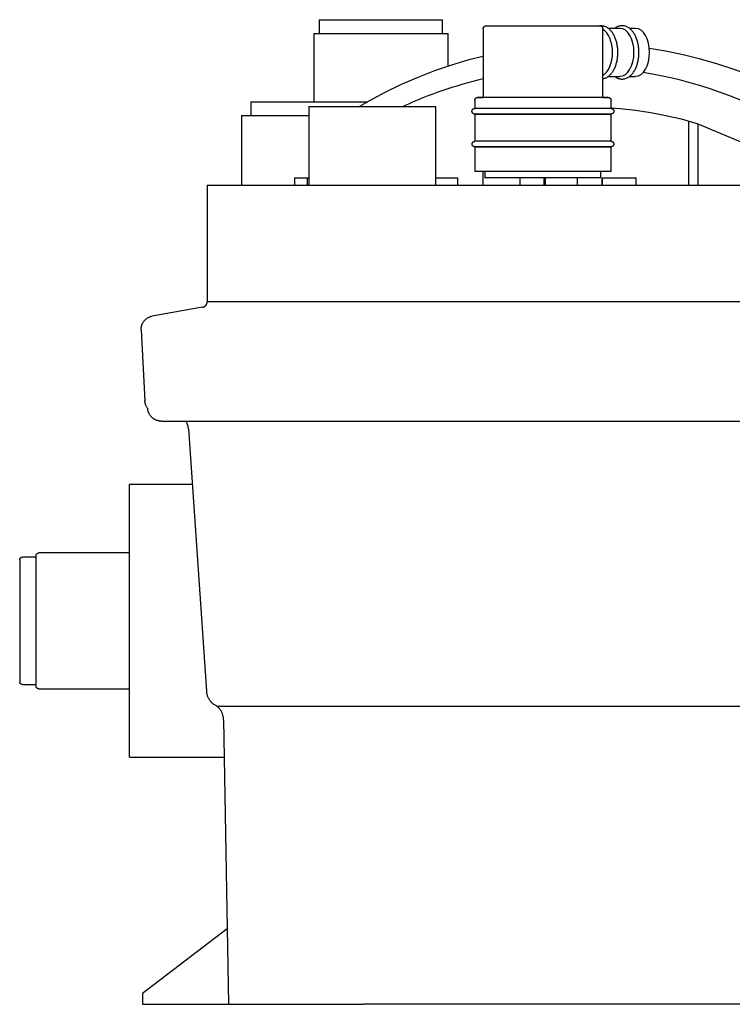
# Model space of a CAD drawing. Header units: millimetres. Extents: x -344 to 344, y 0 to 495.
# Tile 1 of 4: x -344 to -84, y 0 to 359. Entities that reach past the tile are written whole.
import ezdxf

# ---------------------------------------------------------------- set-up
doc = ezdxf.new("R2010")
doc.units = ezdxf.units.MM
for name, color, linetype, true_color in [('Material 1', 5, 'Continuous', 0x0000ff), ('Material 2', 251, 'Continuous', 0x505050), ('Material 3', 7, 'Continuous', 0xe6e6e6)]:
    doc.layers.add(name, color=color, linetype=linetype, true_color=true_color)

msp = doc.modelspace()

# ---------------------------------------------------------------- linework, layer by layer
at = {"layer": 'Material 1', "flags": 128}
for points in [[(-174.61, 345.96), (-179.81, 344.65), (-186.12, 342.78), (-192.35, 340.65), (-198.49, 338.27), (-204.53, 335.64), (-210.47, 332.77), (-216.28, 329.66), (-219.73, 327.63)], [(-127.96, 327.17), (-124.61, 326.94), (-119.01, 326.32), (-113.44, 325.48), (-107.91, 324.41), (-102.42, 323.11), (-96.99, 321.59), (-96.28, 321.36)], [(-96.28, 321.36), (-70.94, 310.76), (-66.02, 307.96), (-61.2, 304.97), (-58.42, 303.09)]]:
    msp.add_lwpolyline(points, dxfattribs=at)
at = {"layer": 'Material 1'}
for start_param, end_param in [(5.760884, 6.132553), (0.227145, 0.424352)]:
    msp.add_ellipse((-139.66, 183.62), major_axis=(0, 158.18), ratio=0.982126, start_param=start_param, end_param=end_param, dxfattribs=at)
at = {"layer": 'Material 2'}
for p, q in [((-174.62, 355.95), (-174.62, 330.95)), ((-136.98, 356.95), (-174.04, 356.95)), ((-131.57, 356.95), (-136.98, 356.95)), ((-130.99, 330.95), (-130.99, 355.95)), ((-124.71, 356.15), (-128.98, 356.15)), ((-119.01, 356.15), (-121.12, 356.15)), ((-129.06, 338.66), (-124.71, 338.66)), ((-121.21, 338.66), (-119.01, 338.66)), ((-177.65, 329.95), (-177.65, 326.97)), ((-127.95, 326.97), (-127.95, 329.95)), ((-134.29, 326.97), (-177.65, 326.97)), ((-177.65, 324.89), (-177.65, 314.95)), ((-134.29, 324.89), (-177.65, 324.89)), ((-127.95, 326.97), (-134.29, 326.97)), ((-127.95, 324.89), (-134.29, 324.89)), ((-127.95, 314.95), (-127.95, 324.89)), ((-134.29, 314.95), (-177.65, 314.95)), ((-177.65, 312.95), (-177.65, 303.95)), ((-134.29, 312.95), (-177.65, 312.95)), ((-127.95, 314.95), (-134.29, 314.95)), ((-127.95, 312.95), (-134.29, 312.95)), ((-127.95, 303.95), (-127.95, 312.95)), ((-134.29, 303.95), (-177.65, 303.95)), ((-174.63, 298.93), (-174.63, 303.95)), ((-173.95, 303.95), (-173.95, 301.67)), ((-127.95, 303.95), (-134.29, 303.95)), ((-131.66, 301.67), (-131.66, 303.95)), ((-243.43, 301.67), (-243.43, 298.93)), ((-243.43, 301.67), (-239.1, 301.67)), ((-239.1, 301.67), (-238.79, 301.67)), ((-238.81, 301.67), (-238.81, 298.93)), ((-238.79, 301.67), (-238.26, 301.67)), ((-191.82, 301.67), (-186.23, 301.67)), ((-186.23, 301.67), (-184.91, 301.67)), ((-184.91, 301.67), (-183.89, 301.67)), ((-183.88, 298.93), (-183.88, 301.67)), ((-137.05, 301.67), (-173.94, 301.67)), ((-161.05, 298.93), (-161.05, 301.67)), ((-152.5, 301.67), (-152.5, 298.93)), ((-151.86, 298.93), (-151.86, 301.67)), ((-140.18, 298.93), (-140.18, 301.67)), ((-131.66, 301.67), (-137.05, 301.67)), ((-131.25, 301.67), (-131.25, 298.93)), ((-131.22, 301.67), (-131.18, 301.67)), ((-131.18, 301.67), (-130.68, 301.67)), ((-131.18, 298.93), (-131.18, 301.67)), ((-130.68, 301.67), (-118.81, 301.67)), ((-118.81, 298.93), (-118.81, 301.67))]:
    msp.add_line(p, q, dxfattribs=at)
at = {"layer": 'Material 2', "flags": 128}
for points in [[(-174.62, 355.95), (-174.62, 355.99), (-174.62, 356.04), (-174.61, 356.09), (-174.6, 356.13), (-174.6, 356.18), (-174.59, 356.22), (-174.57, 356.27), (-174.56, 356.31), (-174.55, 356.36), (-174.53, 356.4), (-174.51, 356.44), (-174.49, 356.48), (-174.47, 356.52), (-174.44, 356.56), (-174.42, 356.6), (-174.39, 356.64), (-174.36, 356.67), (-174.33, 356.71), (-174.3, 356.74), (-174.27, 356.78), (-174.24, 356.81), (-174.2, 356.84), (-174.16, 356.87), (-174.13, 356.89), (-174.09, 356.92), (-174.05, 356.94), (-174.04, 356.95)], [(-125.46, 347.41), (-125.46, 347.78), (-125.48, 348.14), (-125.5, 348.51), (-125.53, 348.87), (-125.57, 349.23), (-125.61, 349.59), (-125.67, 349.95), (-125.73, 350.3), (-125.81, 350.65), (-125.89, 351), (-125.97, 351.34), (-126.07, 351.67), (-126.18, 352), (-126.29, 352.32), (-126.41, 352.64), (-126.54, 352.95), (-126.68, 353.25), (-126.82, 353.54), (-126.98, 353.83), (-127.14, 354.11), (-127.31, 354.37), (-127.48, 354.63), (-127.66, 354.88), (-127.86, 355.12), (-128.05, 355.34), (-128.26, 355.56), (-128.47, 355.76), (-128.69, 355.96), (-128.92, 356.13), (-129.16, 356.3), (-129.4, 356.45), (-129.65, 356.59), (-129.9, 356.71), (-130.16, 356.81), (-130.43, 356.9), (-130.7, 356.97), (-130.98, 357.02), (-131.25, 357.06), (-131.53, 357.07), (-131.81, 357.07), (-132.09, 357.04), (-132.36, 357), (-132.64, 356.94), (-132.76, 356.9)], [(-131.56, 356.95), (-131.52, 356.92), (-131.49, 356.9), (-131.45, 356.87), (-131.41, 356.84), (-131.38, 356.81), (-131.34, 356.78), (-131.31, 356.75), (-131.28, 356.72), (-131.25, 356.68), (-131.22, 356.64), (-131.19, 356.61), (-131.17, 356.57), (-131.14, 356.53), (-131.12, 356.49), (-131.1, 356.45), (-131.08, 356.41), (-131.06, 356.36), (-131.05, 356.32), (-131.03, 356.28), (-131.02, 356.23), (-131.01, 356.19), (-131, 356.14), (-131, 356.09), (-130.99, 356.05), (-130.99, 356), (-130.99, 355.96), (-130.99, 355.95)], [(-117.77, 347.41), (-117.77, 347.78), (-117.79, 348.15), (-117.81, 348.52), (-117.84, 348.89), (-117.88, 349.26), (-117.93, 349.63), (-117.98, 349.99), (-118.05, 350.34), (-118.12, 350.7), (-118.2, 351.05), (-118.29, 351.39), (-118.39, 351.73), (-118.5, 352.06), (-118.61, 352.39), (-118.74, 352.71), (-118.87, 353.02), (-119, 353.32), (-119.15, 353.62), (-119.3, 353.91), (-119.47, 354.19), (-119.63, 354.46), (-119.81, 354.71), (-120, 354.96), (-120.19, 355.2), (-120.38, 355.43), (-120.59, 355.64), (-120.8, 355.85), (-121.02, 356.04), (-121.25, 356.21), (-121.48, 356.38), (-121.72, 356.53), (-121.97, 356.66), (-122.22, 356.78), (-122.48, 356.89), (-122.74, 356.97), (-123.01, 357.04), (-123.28, 357.09), (-123.55, 357.12), (-123.82, 357.14), (-124.09, 357.13), (-124.37, 357.11), (-124.64, 357.07), (-124.91, 357.01), (-125.17, 356.93), (-125.43, 356.84), (-125.68, 356.73), (-125.93, 356.6), (-126.18, 356.46), (-126.41, 356.3), (-126.62, 356.15)], [(-36.87, 315.81), (-41.98, 319.66), (-47.41, 323.41), (-52.99, 326.94), (-58.7, 330.24), (-64.53, 333.31), (-70.49, 336.14), (-76.55, 338.72), (-82.71, 341.05), (-88.96, 343.14), (-95.28, 344.96), (-101.67, 346.53), (-108.12, 347.84), (-113.96, 348.77)], [(-130.99, 337.8), (-130.85, 337.82), (-130.58, 337.88), (-130.31, 337.96), (-130.04, 338.05), (-129.78, 338.16), (-129.53, 338.29), (-129.29, 338.44), (-129.05, 338.59), (-128.82, 338.76), (-128.59, 338.95), (-128.37, 339.15), (-128.16, 339.36), (-127.96, 339.58), (-127.77, 339.81), (-127.58, 340.05), (-127.4, 340.3), (-127.23, 340.57), (-127.06, 340.84), (-126.91, 341.12), (-126.76, 341.41), (-126.61, 341.7), (-126.48, 342.01), (-126.36, 342.32), (-126.24, 342.64), (-126.13, 342.97), (-126.03, 343.3), (-125.93, 343.64), (-125.85, 343.98), (-125.77, 344.32), (-125.7, 344.68), (-125.64, 345.03), (-125.59, 345.39), (-125.55, 345.75), (-125.51, 346.11), (-125.49, 346.48), (-125.47, 346.84), (-125.46, 347.21), (-125.46, 347.41)], [(-126.62, 338.66), (-126.54, 338.6), (-126.31, 338.44), (-126.07, 338.29), (-125.82, 338.16), (-125.57, 338.04), (-125.31, 337.93), (-125.05, 337.85), (-124.78, 337.78), (-124.51, 337.73), (-124.24, 337.69), (-123.97, 337.68), (-123.69, 337.68), (-123.42, 337.71), (-123.15, 337.75), (-122.88, 337.81), (-122.62, 337.88), (-122.36, 337.98), (-122.1, 338.09), (-121.85, 338.22), (-121.61, 338.36), (-121.37, 338.51), (-121.14, 338.68), (-120.92, 338.87), (-120.7, 339.06), (-120.49, 339.27), (-120.29, 339.49), (-120.1, 339.73), (-119.91, 339.97), (-119.73, 340.22), (-119.56, 340.49), (-119.39, 340.76), (-119.23, 341.04), (-119.08, 341.33), (-118.94, 341.63), (-118.8, 341.94), (-118.68, 342.26), (-118.56, 342.58), (-118.45, 342.91), (-118.35, 343.24), (-118.25, 343.58), (-118.16, 343.93), (-118.09, 344.28), (-118.02, 344.64), (-117.96, 345), (-117.9, 345.36), (-117.86, 345.73), (-117.82, 346.09), (-117.8, 346.46), (-117.78, 346.84), (-117.77, 347.21), (-117.77, 347.41)], [(-177.65, 329.95), (-177.65, 329.99), (-177.65, 330.03), (-177.65, 330.07), (-177.64, 330.11), (-177.63, 330.15), (-177.62, 330.19), (-177.61, 330.23), (-177.6, 330.26), (-177.59, 330.3), (-177.57, 330.34), (-177.56, 330.38), (-177.54, 330.41), (-177.52, 330.45), (-177.5, 330.48), (-177.48, 330.51), (-177.45, 330.55), (-177.43, 330.58), (-177.4, 330.61), (-177.38, 330.64), (-177.35, 330.67), (-177.32, 330.69), (-177.29, 330.72), (-177.26, 330.74), (-177.23, 330.77), (-177.19, 330.79), (-177.16, 330.81), (-177.12, 330.83), (-177.09, 330.85), (-177.05, 330.87), (-177.02, 330.88), (-176.98, 330.89), (-176.94, 330.91), (-176.9, 330.92), (-176.86, 330.93), (-176.82, 330.93), (-176.78, 330.94), (-176.75, 330.94), (-176.71, 330.95), (-176.67, 330.95), (-176.65, 330.95)], [(-135.04, 330.95), (-135.69, 330.95), (-136.36, 330.95), (-137.07, 330.95), (-137.8, 330.95), (-138.55, 330.95), (-139.33, 330.95), (-140.13, 330.95), (-140.94, 330.95), (-141.78, 330.95), (-142.64, 330.95), (-143.51, 330.95), (-144.39, 330.95), (-145.29, 330.95), (-146.2, 330.95), (-147.12, 330.95), (-148.06, 330.95), (-148.99, 330.95), (-149.94, 330.95), (-150.89, 330.95), (-151.84, 330.95), (-152.79, 330.95), (-153.75, 330.95), (-154.7, 330.95), (-155.65, 330.95), (-156.59, 330.95), (-157.53, 330.95), (-158.46, 330.95), (-159.39, 330.95), (-160.3, 330.95), (-161.2, 330.95), (-162.08, 330.95), (-162.95, 330.95), (-163.81, 330.95), (-164.65, 330.95), (-165.46, 330.95), (-166.26, 330.95), (-167.04, 330.95), (-167.79, 330.95), (-168.52, 330.95), (-169.23, 330.95), (-169.91, 330.95), (-170.56, 330.95), (-171.18, 330.95), (-171.77, 330.95), (-172.34, 330.95), (-172.87, 330.95), (-173.37, 330.95), (-173.83, 330.95), (-174.27, 330.95), (-174.67, 330.95), (-175.03, 330.95), (-175.36, 330.95), (-175.65, 330.95), (-175.91, 330.95), (-176.12, 330.95), (-176.31, 330.95), (-176.45, 330.95), (-176.56, 330.95), (-176.62, 330.95), (-176.65, 330.95), (-176.65, 330.95)], [(-176.65, 330.95), (-176.64, 330.95), (-176.58, 330.95), (-176.48, 330.95), (-176.35, 330.95), (-176.18, 330.95), (-175.97, 330.95), (-175.73, 330.95), (-175.44, 330.95), (-175.13, 330.95), (-174.77, 330.95), (-174.61, 330.95)], [(-128.95, 330.95), (-128.97, 330.95), (-129.03, 330.95), (-129.12, 330.95), (-129.26, 330.95), (-129.43, 330.95), (-129.63, 330.95), (-129.88, 330.95), (-130.16, 330.95), (-130.48, 330.95), (-130.83, 330.95), (-131.22, 330.95), (-131.65, 330.95), (-132.1, 330.95), (-132.59, 330.95), (-133.12, 330.95), (-133.67, 330.95), (-134.26, 330.95), (-134.87, 330.95), (-135.04, 330.95)], [(-130.99, 330.95), (-130.94, 330.95), (-130.58, 330.95), (-130.25, 330.95), (-129.96, 330.95), (-129.7, 330.95), (-129.48, 330.95), (-129.3, 330.95), (-129.16, 330.95), (-129.05, 330.95), (-128.98, 330.95), (-128.95, 330.95), (-128.95, 330.95)], [(-128.95, 330.95), (-128.91, 330.95), (-128.87, 330.95), (-128.83, 330.94), (-128.79, 330.94), (-128.75, 330.93), (-128.71, 330.92), (-128.68, 330.91), (-128.64, 330.9), (-128.6, 330.88), (-128.56, 330.87), (-128.53, 330.85), (-128.49, 330.84), (-128.46, 330.82), (-128.42, 330.8), (-128.39, 330.77), (-128.36, 330.75), (-128.32, 330.73), (-128.29, 330.7), (-128.26, 330.67), (-128.24, 330.65), (-128.21, 330.62), (-128.18, 330.59), (-128.16, 330.56), (-128.13, 330.52), (-128.11, 330.49), (-128.09, 330.46), (-128.07, 330.42), (-128.05, 330.39), (-128.04, 330.35), (-128.02, 330.31), (-128.01, 330.27), (-128, 330.24), (-127.98, 330.2), (-127.98, 330.16), (-127.97, 330.12), (-127.96, 330.08), (-127.96, 330.04), (-127.95, 330), (-127.95, 329.96), (-127.95, 329.95)], [(-177.65, 324.89), (-177.69, 324.89), (-177.74, 324.89), (-177.78, 324.89), (-177.82, 324.9), (-177.86, 324.91), (-177.9, 324.92), (-177.94, 324.93), (-177.98, 324.94), (-178.02, 324.95), (-178.06, 324.97), (-178.1, 324.98), (-178.13, 325), (-178.17, 325.02), (-178.21, 325.04), (-178.24, 325.07), (-178.27, 325.09), (-178.31, 325.12), (-178.34, 325.14), (-178.37, 325.17), (-178.4, 325.2), (-178.43, 325.23), (-178.45, 325.26), (-178.48, 325.3), (-178.51, 325.33), (-178.53, 325.36), (-178.55, 325.4), (-178.57, 325.44), (-178.59, 325.47), (-178.61, 325.51), (-178.62, 325.55), (-178.64, 325.59), (-178.65, 325.63), (-178.66, 325.67), (-178.67, 325.71), (-178.68, 325.75), (-178.68, 325.79), (-178.69, 325.83), (-178.69, 325.87), (-178.69, 325.92), (-178.69, 325.96), (-178.69, 326), (-178.69, 326.04), (-178.68, 326.08), (-178.67, 326.12), (-178.67, 326.16), (-178.66, 326.2), (-178.64, 326.24), (-178.63, 326.28), (-178.62, 326.32), (-178.6, 326.36), (-178.58, 326.4), (-178.56, 326.43), (-178.54, 326.47), (-178.52, 326.5), (-178.49, 326.54), (-178.47, 326.57), (-178.44, 326.6), (-178.41, 326.64), (-178.39, 326.67), (-178.36, 326.69), (-178.32, 326.72), (-178.29, 326.75), (-178.26, 326.77), (-178.22, 326.8), (-178.19, 326.82), (-178.15, 326.84), (-178.12, 326.86), (-178.08, 326.88), (-178.04, 326.89), (-178, 326.91), (-177.96, 326.92), (-177.92, 326.93), (-177.88, 326.94), (-177.84, 326.95), (-177.8, 326.96), (-177.76, 326.96), (-177.72, 326.97), (-177.67, 326.97), (-177.65, 326.97)], [(-134.29, 326.97), (-134.97, 326.97), (-135.68, 326.97), (-136.41, 326.97), (-137.17, 326.97), (-137.96, 326.97), (-138.76, 326.97), (-139.6, 326.97), (-140.45, 326.97), (-141.32, 326.97), (-142.21, 326.97), (-143.12, 326.97), (-144.04, 326.97), (-144.98, 326.97), (-145.93, 326.97), (-146.89, 326.97), (-147.86, 326.97), (-148.83, 326.97), (-149.82, 326.97), (-150.81, 326.97), (-151.8, 326.97), (-152.79, 326.97), (-153.79, 326.97), (-154.78, 326.97), (-155.77, 326.97), (-156.75, 326.97), (-157.73, 326.97), (-158.7, 326.97), (-159.66, 326.97), (-160.61, 326.97), (-161.55, 326.97), (-162.47, 326.97), (-163.38, 326.97), (-164.27, 326.97), (-165.14, 326.97), (-165.99, 326.97), (-166.83, 326.97), (-167.64, 326.97), (-168.42, 326.97), (-169.18, 326.97), (-169.92, 326.97), (-170.62, 326.97), (-171.3, 326.97), (-171.95, 326.97), (-172.57, 326.97), (-173.15, 326.97), (-173.71, 326.97), (-174.23, 326.97), (-174.71, 326.97), (-175.17, 326.97), (-175.58, 326.97), (-175.96, 326.97), (-176.3, 326.97), (-176.61, 326.97), (-176.87, 326.97), (-177.1, 326.97), (-177.29, 326.97), (-177.44, 326.97), (-177.55, 326.97), (-177.62, 326.97), (-177.65, 326.97), (-177.65, 326.97)], [(-177.65, 326.97), (-177.63, 326.97), (-177.58, 326.97)], [(-177.58, 324.89), (-177.62, 324.89), (-177.65, 324.89), (-177.65, 324.89)], [(-177.65, 324.89), (-177.63, 324.89), (-177.57, 324.89), (-177.47, 324.89), (-177.33, 324.89), (-177.16, 324.89), (-176.94, 324.89), (-176.68, 324.89), (-176.39, 324.89), (-176.06, 324.89), (-175.69, 324.89), (-175.29, 324.89), (-174.84, 324.89), (-174.37, 324.89), (-173.86, 324.89), (-173.31, 324.89), (-172.73, 324.89), (-172.13, 324.89), (-171.48, 324.89), (-170.81, 324.89), (-170.12, 324.89), (-169.39, 324.89), (-168.64, 324.89), (-167.86, 324.89), (-167.05, 324.89), (-166.23, 324.89), (-165.38, 324.89), (-164.52, 324.89), (-163.63, 324.89), (-162.73, 324.89), (-161.81, 324.89), (-160.87, 324.89), (-159.93, 324.89), (-158.97, 324.89), (-158, 324.89), (-157.03, 324.89), (-156.04, 324.89), (-155.06, 324.89), (-154.06, 324.89), (-153.07, 324.89), (-152.08, 324.89), (-151.08, 324.89), (-150.09, 324.89), (-149.11, 324.89), (-148.13, 324.89), (-147.16, 324.89), (-146.19, 324.89), (-145.24, 324.89), (-144.3, 324.89), (-143.37, 324.89), (-142.46, 324.89), (-141.57, 324.89), (-140.69, 324.89), (-139.83, 324.89), (-138.99, 324.89), (-138.18, 324.89), (-137.39, 324.89), (-136.62, 324.89), (-135.88, 324.89), (-135.16, 324.89), (-134.48, 324.89), (-134.29, 324.89)], [(-127.95, 326.97), (-127.97, 326.97), (-128.03, 326.97), (-128.13, 326.97), (-128.27, 326.97), (-128.45, 326.97), (-128.67, 326.97), (-128.92, 326.97), (-129.21, 326.97), (-129.55, 326.97), (-129.92, 326.97), (-130.32, 326.97), (-130.76, 326.97), (-131.24, 326.97), (-131.75, 326.97), (-132.29, 326.97), (-132.87, 326.97), (-133.48, 326.97), (-134.12, 326.97), (-134.29, 326.97)], [(-134.29, 324.89), (-133.64, 324.89), (-133.03, 324.89), (-132.44, 324.89), (-131.89, 324.89), (-131.37, 324.89), (-130.88, 324.89), (-130.43, 324.89), (-130.02, 324.89), (-129.64, 324.89), (-129.3, 324.89), (-128.99, 324.89), (-128.73, 324.89), (-128.5, 324.89), (-128.31, 324.89), (-128.16, 324.89), (-128.05, 324.89), (-127.99, 324.89), (-127.95, 324.89), (-127.95, 324.89)], [(-127.95, 326.97), (-127.91, 326.97), (-127.87, 326.96), (-127.83, 326.96), (-127.79, 326.95), (-127.75, 326.95), (-127.71, 326.94), (-127.67, 326.93), (-127.63, 326.91), (-127.59, 326.9), (-127.55, 326.89), (-127.51, 326.87), (-127.47, 326.85), (-127.44, 326.83), (-127.4, 326.81), (-127.37, 326.79), (-127.33, 326.76), (-127.3, 326.74), (-127.27, 326.71), (-127.24, 326.68), (-127.21, 326.65), (-127.18, 326.62), (-127.15, 326.59), (-127.13, 326.56), (-127.1, 326.52), (-127.08, 326.49), (-127.06, 326.45), (-127.04, 326.42), (-127.02, 326.38), (-127, 326.34), (-126.98, 326.3), (-126.97, 326.26), (-126.96, 326.22), (-126.94, 326.18), (-126.94, 326.14), (-126.93, 326.1), (-126.92, 326.06), (-126.92, 326.02), (-126.91, 325.98), (-126.91, 325.94), (-126.91, 325.9), (-126.91, 325.85), (-126.92, 325.81), (-126.92, 325.77), (-126.93, 325.73), (-126.94, 325.69), (-126.95, 325.65), (-126.96, 325.61), (-126.98, 325.57), (-126.99, 325.53), (-127.01, 325.49), (-127.02, 325.46), (-127.04, 325.42), (-127.07, 325.38), (-127.09, 325.35), (-127.11, 325.31), (-127.14, 325.28), (-127.16, 325.25), (-127.19, 325.22), (-127.22, 325.19), (-127.25, 325.16), (-127.28, 325.13), (-127.31, 325.1), (-127.35, 325.08), (-127.38, 325.06), (-127.42, 325.03), (-127.45, 325.01), (-127.49, 324.99), (-127.53, 324.98), (-127.57, 324.96), (-127.6, 324.95), (-127.64, 324.93), (-127.68, 324.92), (-127.72, 324.91), (-127.77, 324.9), (-127.81, 324.9), (-127.85, 324.89), (-127.89, 324.89), (-127.93, 324.89), (-127.95, 324.89)], [(-177.65, 312.95), (-177.69, 312.95), (-177.73, 312.95), (-177.77, 312.96), (-177.81, 312.96), (-177.85, 312.97), (-177.89, 312.98), (-177.93, 312.99), (-177.97, 313), (-178, 313.01), (-178.04, 313.03), (-178.08, 313.04), (-178.11, 313.06), (-178.15, 313.08), (-178.18, 313.1), (-178.22, 313.12), (-178.25, 313.15), (-178.28, 313.17), (-178.31, 313.2), (-178.34, 313.22), (-178.37, 313.25), (-178.4, 313.28), (-178.42, 313.31), (-178.45, 313.34), (-178.47, 313.37), (-178.49, 313.41), (-178.51, 313.44), (-178.53, 313.48), (-178.55, 313.51), (-178.57, 313.55), (-178.58, 313.59), (-178.6, 313.62), (-178.61, 313.66), (-178.62, 313.7), (-178.63, 313.74), (-178.64, 313.78), (-178.64, 313.82), (-178.65, 313.86), (-178.65, 313.9), (-178.65, 313.94), (-178.65, 313.98), (-178.65, 314.02), (-178.65, 314.06), (-178.64, 314.1), (-178.63, 314.14), (-178.63, 314.18), (-178.62, 314.21), (-178.6, 314.25), (-178.59, 314.29), (-178.58, 314.33), (-178.56, 314.36), (-178.54, 314.4), (-178.53, 314.44), (-178.51, 314.47), (-178.48, 314.5), (-178.46, 314.54), (-178.44, 314.57), (-178.41, 314.6), (-178.38, 314.63), (-178.36, 314.66), (-178.33, 314.69), (-178.3, 314.71), (-178.27, 314.74), (-178.23, 314.76), (-178.2, 314.78), (-178.17, 314.81), (-178.13, 314.83), (-178.1, 314.84), (-178.06, 314.86), (-178.02, 314.88), (-177.99, 314.89), (-177.95, 314.9), (-177.91, 314.91), (-177.87, 314.92), (-177.83, 314.93), (-177.79, 314.94), (-177.75, 314.94), (-177.71, 314.95), (-177.67, 314.95), (-177.65, 314.95)], [(-134.29, 314.95), (-134.97, 314.95), (-135.68, 314.95), (-136.41, 314.95), (-137.17, 314.95), (-137.96, 314.95), (-138.76, 314.95), (-139.6, 314.95), (-140.45, 314.95), (-141.32, 314.95), (-142.21, 314.95), (-143.12, 314.95), (-144.04, 314.95), (-144.98, 314.95), (-145.93, 314.95), (-146.89, 314.95), (-147.86, 314.95), (-148.83, 314.95), (-149.82, 314.95), (-150.81, 314.95), (-151.8, 314.95), (-152.79, 314.95), (-153.79, 314.95), (-154.78, 314.95), (-155.77, 314.95), (-156.75, 314.95), (-157.73, 314.95), (-158.7, 314.95), (-159.66, 314.95), (-160.61, 314.95), (-161.55, 314.95), (-162.47, 314.95), (-163.38, 314.95), (-164.27, 314.95), (-165.14, 314.95), (-165.99, 314.95), (-166.83, 314.95), (-167.64, 314.95), (-168.42, 314.95), (-169.18, 314.95), (-169.92, 314.95), (-170.62, 314.95), (-171.3, 314.95), (-171.95, 314.95), (-172.57, 314.95), (-173.15, 314.95), (-173.71, 314.95), (-174.23, 314.95), (-174.71, 314.95), (-175.17, 314.95), (-175.58, 314.95), (-175.96, 314.95), (-176.3, 314.95), (-176.61, 314.95), (-176.87, 314.95), (-177.1, 314.95), (-177.29, 314.95), (-177.44, 314.95), (-177.55, 314.95), (-177.62, 314.95), (-177.65, 314.95), (-177.65, 314.95)], [(-177.65, 314.95), (-177.63, 314.95), (-177.59, 314.95)], [(-177.58, 312.95), (-177.62, 312.95), (-177.65, 312.95), (-177.65, 312.95)], [(-177.65, 312.95), (-177.63, 312.95), (-177.57, 312.95), (-177.47, 312.95), (-177.33, 312.95), (-177.16, 312.95), (-176.94, 312.95), (-176.68, 312.95), (-176.39, 312.95), (-176.06, 312.95), (-175.69, 312.95), (-175.29, 312.95), (-174.84, 312.95), (-174.37, 312.95), (-173.86, 312.95), (-173.31, 312.95), (-172.73, 312.95), (-172.13, 312.95), (-171.48, 312.95), (-170.81, 312.95), (-170.12, 312.95), (-169.39, 312.95), (-168.64, 312.95), (-167.86, 312.95), (-167.05, 312.95), (-166.23, 312.95), (-165.38, 312.95), (-164.52, 312.95), (-163.63, 312.95), (-162.73, 312.95), (-161.81, 312.95), (-160.87, 312.95), (-159.93, 312.95), (-158.97, 312.95), (-158, 312.95), (-157.03, 312.95), (-156.04, 312.95), (-155.06, 312.95), (-154.06, 312.95), (-153.07, 312.95), (-152.08, 312.95), (-151.08, 312.95), (-150.09, 312.95), (-149.11, 312.95), (-148.13, 312.95), (-147.16, 312.95), (-146.19, 312.95), (-145.24, 312.95), (-144.3, 312.95), (-143.37, 312.95), (-142.46, 312.95), (-141.57, 312.95), (-140.69, 312.95), (-139.83, 312.95), (-138.99, 312.95), (-138.18, 312.95), (-137.39, 312.95), (-136.62, 312.95), (-135.88, 312.95), (-135.16, 312.95), (-134.48, 312.95), (-134.29, 312.95)], [(-127.95, 314.95), (-127.97, 314.95), (-128.03, 314.95), (-128.13, 314.95), (-128.27, 314.95), (-128.45, 314.95), (-128.67, 314.95), (-128.92, 314.95), (-129.21, 314.95), (-129.55, 314.95), (-129.92, 314.95), (-130.32, 314.95), (-130.76, 314.95), (-131.24, 314.95), (-131.75, 314.95), (-132.29, 314.95), (-132.87, 314.95), (-133.48, 314.95), (-134.12, 314.95), (-134.29, 314.95)], [(-134.29, 312.95), (-133.64, 312.95), (-133.03, 312.95), (-132.44, 312.95), (-131.89, 312.95), (-131.37, 312.95), (-130.88, 312.95), (-130.43, 312.95), (-130.02, 312.95), (-129.64, 312.95), (-129.3, 312.95), (-128.99, 312.95), (-128.73, 312.95), (-128.5, 312.95), (-128.31, 312.95), (-128.16, 312.95), (-128.05, 312.95), (-127.99, 312.95), (-127.95, 312.95), (-127.95, 312.95)], [(-127.95, 312.95), (-127.97, 312.95), (-128.03, 312.95)], [(-128.01, 314.95), (-127.99, 314.95), (-127.96, 314.95), (-127.95, 314.95)], [(-127.95, 314.95), (-127.91, 314.95), (-127.87, 314.95), (-127.83, 314.94), (-127.79, 314.94), (-127.75, 314.93), (-127.72, 314.92), (-127.68, 314.91), (-127.64, 314.9), (-127.6, 314.88), (-127.56, 314.87), (-127.53, 314.85), (-127.49, 314.84), (-127.46, 314.82), (-127.42, 314.8), (-127.39, 314.77), (-127.36, 314.75), (-127.32, 314.73), (-127.29, 314.7), (-127.26, 314.67), (-127.24, 314.65), (-127.21, 314.62), (-127.18, 314.59), (-127.16, 314.55), (-127.13, 314.52), (-127.11, 314.49), (-127.09, 314.45), (-127.07, 314.42), (-127.05, 314.38), (-127.04, 314.35), (-127.02, 314.31), (-127.01, 314.27), (-127, 314.24), (-126.98, 314.2), (-126.98, 314.16), (-126.97, 314.12), (-126.96, 314.08), (-126.96, 314.04), (-126.95, 314), (-126.95, 313.96), (-126.95, 313.92), (-126.96, 313.88), (-126.96, 313.84), (-126.96, 313.8), (-126.97, 313.76), (-126.98, 313.72), (-126.99, 313.68), (-127, 313.64), (-127.01, 313.61), (-127.03, 313.57), (-127.04, 313.53), (-127.06, 313.5), (-127.08, 313.46), (-127.1, 313.43), (-127.12, 313.39), (-127.14, 313.36), (-127.17, 313.33), (-127.19, 313.3), (-127.22, 313.27), (-127.25, 313.24), (-127.28, 313.21), (-127.31, 313.18), (-127.34, 313.16), (-127.37, 313.14), (-127.4, 313.11), (-127.44, 313.09), (-127.47, 313.07), (-127.51, 313.05), (-127.54, 313.04), (-127.58, 313.02), (-127.62, 313.01), (-127.66, 312.99), (-127.69, 312.98), (-127.73, 312.97), (-127.77, 312.96), (-127.81, 312.96), (-127.85, 312.95), (-127.89, 312.95), (-127.93, 312.95), (-127.95, 312.95)]]:
    msp.add_lwpolyline(points, dxfattribs=at)
at = {"layer": 'Material 2'}
for centre, start_param, end_param in [((-132.53, 347.41), 4.712389, 5.978628), ((-124.71, 347.41), 4.712389, 6.283185), ((-119.01, 347.41), 4.712389, 6.283185), ((-132.53, 347.41), 3.44615, 4.712389), ((-124.71, 347.41), 3.141593, 4.712389), ((-119.01, 347.41), 3.141593, 4.712389)]:
    msp.add_ellipse(centre, major_axis=(0, 8.74), ratio=0.586399, start_param=start_param, end_param=end_param, dxfattribs=at)
at = {"layer": 'Material 3'}
for p, q in [((-234.44, 359.33), (-234.44, 354.33)), ((-189.43, 354.33), (-189.43, 359.33)), ((-234.44, 359.33), (-189.43, 359.33)), ((-236.44, 354.33), (-236.44, 329.4)), ((-236.44, 354.33), (-187.43, 354.33)), ((-187.43, 342.27), (-187.43, 354.33)), ((-259.38, 329.4), (-259.38, 324.4)), ((-259.38, 329.4), (-216.68, 329.4)), ((-238.25, 327.63), (-238.25, 298.93)), ((-238.25, 327.63), (-191.82, 327.63)), ((-191.82, 298.93), (-191.82, 327.63)), ((-262.82, 324.4), (-262.82, 298.93)), ((-262.82, 324.4), (-238.26, 324.4)), ((-99.58, 298.93), (-99.58, 322.28)), ((-96.29, 321.37), (-96.29, 298.93)), ((-275.3, 298.93), (-275.3, 256.38)), ((-275.3, 298.93), (-5.52, 298.93)), ((275.47, 256.38), (-275.3, 256.38)), ((-276.95, 254.42), (-295.35, 251.18)), ((-299.38, 246.2), (-298.02, 220.19)), ((-291.99, 212.8), (291.83, 212.8)), ((-282.17, 210.02), (-275.5, 114.22)), ((-280.65, 189.73), (-303.7, 189.73)), ((-303.7, 90.14), (-303.7, 189.73)), ((-337.7, 163.17), (-342.72, 163.17)), ((-337.7, 115.92), (-337.7, 163.95)), ((-303.7, 164.73), (-336.69, 164.73)), ((-342.72, 116.7), (-337.7, 116.7)), ((-336.69, 115.14), (-303.7, 115.14)), ((-271.72, 108.77), (271.39, 108.77)), ((-269.32, 103.86), (-267.51, 0)), ((-303.7, 90.14), (-269.08, 90.14)), ((-267.99, 27.59), (-298.91, 4)), ((-298.91, 4), (-298.91, 0)), ((-298.91, 0), (-266.09, 0)), ((-266.09, 0), (-254.72, 0)), ((-254.72, 0), (-218.31, 0)), ((217.65, 0), (-218.31, 0))]:
    msp.add_line(p, q, dxfattribs=at)
at = {"layer": 'Material 3', "flags": 128}
for points in [[(-276.95, 254.42), (-276.87, 254.44), (-276.79, 254.45), (-276.72, 254.48), (-276.64, 254.5), (-276.57, 254.53), (-276.49, 254.56), (-276.42, 254.59), (-276.35, 254.63), (-276.28, 254.67), (-276.21, 254.71), (-276.15, 254.75), (-276.08, 254.8), (-276.02, 254.85), (-275.96, 254.9), (-275.9, 254.96), (-275.85, 255.02), (-275.79, 255.07), (-275.74, 255.14), (-275.69, 255.2), (-275.65, 255.26), (-275.6, 255.33), (-275.56, 255.4), (-275.52, 255.47), (-275.49, 255.54), (-275.46, 255.61), (-275.43, 255.69), (-275.4, 255.76), (-275.38, 255.84), (-275.36, 255.92), (-275.34, 255.99), (-275.33, 256.07), (-275.32, 256.15), (-275.31, 256.23), (-275.3, 256.31), (-275.3, 256.38)], [(-299.38, 246.2), (-299.38, 246.4), (-299.38, 246.59), (-299.36, 246.79), (-299.34, 246.99), (-299.31, 247.18), (-299.27, 247.38), (-299.22, 247.57), (-299.17, 247.76), (-299.11, 247.95), (-299.04, 248.13), (-298.96, 248.31), (-298.88, 248.49), (-298.79, 248.67), (-298.69, 248.84), (-298.58, 249.01), (-298.47, 249.17), (-298.36, 249.33), (-298.23, 249.49), (-298.1, 249.64), (-297.97, 249.78), (-297.83, 249.92), (-297.68, 250.05), (-297.53, 250.18), (-297.37, 250.3), (-297.21, 250.41), (-297.04, 250.52), (-296.87, 250.62), (-296.7, 250.71), (-296.52, 250.8), (-296.34, 250.88), (-296.15, 250.95), (-295.97, 251.02), (-295.78, 251.08), (-295.59, 251.13), (-295.39, 251.17), (-295.35, 251.18)], [(-297, 217.38), (-297.12, 217.55), (-297.23, 217.73), (-297.34, 217.91), (-297.44, 218.1), (-297.53, 218.29), (-297.62, 218.49), (-297.7, 218.68), (-297.77, 218.88), (-297.83, 219.09), (-297.88, 219.29), (-297.93, 219.5), (-297.97, 219.71), (-297.99, 219.92), (-298.01, 220.13), (-298.02, 220.19)], [(-291.99, 212.8), (-292.19, 212.8), (-292.39, 212.82), (-292.59, 212.84), (-292.79, 212.86), (-292.99, 212.9), (-293.18, 212.94), (-293.38, 213), (-293.57, 213.06), (-293.76, 213.12), (-293.95, 213.2), (-294.13, 213.28), (-294.31, 213.37), (-294.49, 213.46), (-294.66, 213.57), (-294.83, 213.68), (-294.99, 213.79), (-295.15, 213.92), (-295.3, 214.05), (-295.45, 214.18), (-295.59, 214.32), (-295.73, 214.47), (-295.86, 214.62), (-295.99, 214.78), (-296.11, 214.94), (-296.22, 215.11), (-296.32, 215.28), (-296.42, 215.46), (-296.51, 215.64), (-296.6, 215.82), (-296.67, 216), (-296.74, 216.19), (-296.8, 216.38), (-296.86, 216.58), (-296.9, 216.77), (-296.94, 216.97), (-296.97, 217.17), (-296.99, 217.37), (-297, 217.38)], [(-282.17, 210.02), (-282.18, 210.21), (-282.2, 210.4), (-282.22, 210.59), (-282.25, 210.78), (-282.29, 210.96), (-282.33, 211.15), (-282.38, 211.33), (-282.44, 211.51), (-282.51, 211.69), (-282.58, 211.87), (-282.66, 212.04), (-282.75, 212.21), (-282.84, 212.37), (-282.95, 212.53), (-283.05, 212.69), (-283.13, 212.8)], [(-343.7, 162.18), (-343.7, 162.22), (-343.7, 162.26), (-343.69, 162.3), (-343.69, 162.34), (-343.68, 162.38), (-343.67, 162.42), (-343.66, 162.46), (-343.65, 162.49), (-343.64, 162.53), (-343.62, 162.57), (-343.61, 162.6), (-343.59, 162.64), (-343.57, 162.67), (-343.55, 162.71), (-343.53, 162.74), (-343.51, 162.77), (-343.48, 162.8), (-343.46, 162.83), (-343.43, 162.86), (-343.4, 162.89), (-343.37, 162.92), (-343.34, 162.94), (-343.31, 162.97), (-343.28, 162.99), (-343.25, 163.01), (-343.21, 163.03), (-343.18, 163.05), (-343.14, 163.07), (-343.11, 163.09), (-343.07, 163.1), (-343.04, 163.11), (-343, 163.13), (-342.96, 163.14), (-342.92, 163.15), (-342.88, 163.15), (-342.84, 163.16), (-342.81, 163.16), (-342.77, 163.17), (-342.73, 163.17), (-342.72, 163.17)], [(-343.7, 162.12), (-343.7, 162.14), (-343.7, 162.18), (-343.7, 162.18)], [(-343.7, 162.18), (-343.7, 162.17), (-343.7, 162.11), (-343.7, 162.02), (-343.7, 161.9), (-343.7, 161.74), (-343.7, 161.55), (-343.7, 161.32), (-343.7, 161.05), (-343.7, 160.76), (-343.7, 160.43), (-343.7, 160.07), (-343.7, 159.67), (-343.7, 159.24), (-343.7, 158.79), (-343.7, 158.3), (-343.7, 157.78), (-343.7, 157.24), (-343.7, 156.66), (-343.7, 156.06), (-343.7, 155.44), (-343.7, 154.79), (-343.7, 154.11), (-343.7, 153.41), (-343.7, 152.69), (-343.7, 151.96), (-343.7, 151.2), (-343.7, 150.42), (-343.7, 149.63), (-343.7, 148.82), (-343.7, 148), (-343.7, 147.16), (-343.7, 146.31), (-343.7, 145.46), (-343.7, 144.59), (-343.7, 143.72), (-343.7, 142.84), (-343.7, 141.95), (-343.7, 141.06), (-343.7, 140.17), (-343.7, 139.28), (-343.7, 138.39), (-343.7, 137.51), (-343.7, 136.63), (-343.7, 135.75), (-343.7, 134.88), (-343.7, 134.02), (-343.7, 133.16), (-343.7, 132.32), (-343.7, 131.49), (-343.7, 130.67), (-343.7, 129.87), (-343.7, 129.09), (-343.7, 128.32), (-343.7, 127.57), (-343.7, 126.84), (-343.7, 126.13), (-343.7, 125.44), (-343.7, 124.78), (-343.7, 124.14), (-343.7, 123.53), (-343.7, 122.94), (-343.7, 122.38), (-343.7, 121.84), (-343.7, 121.34), (-343.7, 120.87), (-343.7, 120.42), (-343.7, 120.01), (-343.7, 119.63), (-343.7, 119.28), (-343.7, 118.97), (-343.7, 118.69), (-343.7, 118.44), (-343.7, 118.23), (-343.7, 118.05), (-343.7, 117.91), (-343.7, 117.8), (-343.7, 117.72), (-343.7, 117.69), (-343.7, 117.68)], [(-337.7, 163.95), (-337.69, 163.99), (-337.68, 164.03), (-337.66, 164.07), (-337.64, 164.11), (-337.63, 164.15), (-337.61, 164.18), (-337.59, 164.22), (-337.56, 164.25), (-337.54, 164.29), (-337.51, 164.32), (-337.49, 164.36), (-337.46, 164.39), (-337.43, 164.42), (-337.4, 164.45), (-337.37, 164.47), (-337.34, 164.5), (-337.3, 164.53), (-337.27, 164.55), (-337.23, 164.57), (-337.2, 164.59), (-337.16, 164.61), (-337.12, 164.63), (-337.08, 164.65), (-337.05, 164.66), (-337.01, 164.68), (-336.97, 164.69), (-336.93, 164.7), (-336.88, 164.71), (-336.84, 164.71), (-336.8, 164.72), (-336.76, 164.72), (-336.72, 164.73), (-336.69, 164.73)], [(-343.7, 117.68), (-343.7, 117.7), (-343.7, 117.74)], [(-342.72, 116.7), (-342.76, 116.7), (-342.8, 116.7), (-342.83, 116.71), (-342.87, 116.71), (-342.91, 116.72), (-342.95, 116.73), (-342.99, 116.74), (-343.03, 116.75), (-343.06, 116.76), (-343.1, 116.78), (-343.14, 116.79), (-343.17, 116.81), (-343.21, 116.83), (-343.24, 116.85), (-343.27, 116.87), (-343.3, 116.89), (-343.33, 116.92), (-343.36, 116.94), (-343.39, 116.97), (-343.42, 117), (-343.45, 117.03), (-343.47, 117.06), (-343.5, 117.09), (-343.52, 117.12), (-343.54, 117.15), (-343.56, 117.18), (-343.58, 117.22), (-343.6, 117.25), (-343.62, 117.29), (-343.63, 117.33), (-343.65, 117.36), (-343.66, 117.4), (-343.67, 117.44), (-343.68, 117.48), (-343.69, 117.52), (-343.69, 117.55), (-343.7, 117.59), (-343.7, 117.63), (-343.7, 117.67), (-343.7, 117.68)], [(-336.69, 115.14), (-336.73, 115.14), (-336.77, 115.14), (-336.81, 115.15), (-336.86, 115.15), (-336.9, 115.16), (-336.94, 115.17), (-336.98, 115.18), (-337.02, 115.19), (-337.06, 115.21), (-337.1, 115.22), (-337.13, 115.24), (-337.17, 115.26), (-337.21, 115.28), (-337.24, 115.3), (-337.28, 115.32), (-337.31, 115.35), (-337.35, 115.37), (-337.38, 115.4), (-337.41, 115.43), (-337.44, 115.46), (-337.47, 115.49), (-337.5, 115.52), (-337.52, 115.55), (-337.55, 115.59), (-337.57, 115.62), (-337.59, 115.66), (-337.61, 115.69), (-337.63, 115.73), (-337.65, 115.77), (-337.66, 115.81), (-337.68, 115.85), (-337.69, 115.89), (-337.7, 115.92)], [(-271.72, 108.77), (-271.95, 108.88), (-272.18, 109.01), (-272.4, 109.14), (-272.62, 109.28), (-272.84, 109.42), (-273.04, 109.58), (-273.24, 109.75), (-273.44, 109.92), (-273.62, 110.1), (-273.8, 110.29), (-273.98, 110.48), (-274.14, 110.68), (-274.29, 110.89), (-274.44, 111.11), (-274.58, 111.33), (-274.71, 111.55), (-274.83, 111.78), (-274.94, 112.01), (-275.04, 112.25), (-275.14, 112.5), (-275.22, 112.74), (-275.29, 112.99), (-275.35, 113.24), (-275.4, 113.5), (-275.45, 113.75), (-275.48, 114.01), (-275.5, 114.22)], [(-269.32, 103.86), (-269.33, 104.12), (-269.35, 104.38), (-269.38, 104.63), (-269.42, 104.89), (-269.47, 105.14), (-269.53, 105.39), (-269.6, 105.64), (-269.69, 105.89), (-269.78, 106.13), (-269.88, 106.37), (-269.99, 106.6), (-270.1, 106.83), (-270.23, 107.06), (-270.37, 107.28), (-270.51, 107.49), (-270.67, 107.7), (-270.83, 107.9), (-271, 108.09), (-271.18, 108.28), (-271.36, 108.46), (-271.56, 108.64), (-271.72, 108.77)]]:
    msp.add_lwpolyline(points, dxfattribs=at)
at = {"layer": 'Material 3'}
msp.add_open_spline([(-271.6, 108.77), (-271.57, 108.75), (-271.55, 108.72), (-271.52, 108.7)], degree=3, dxfattribs=at)

doc.saveas('drawing.dxf')
